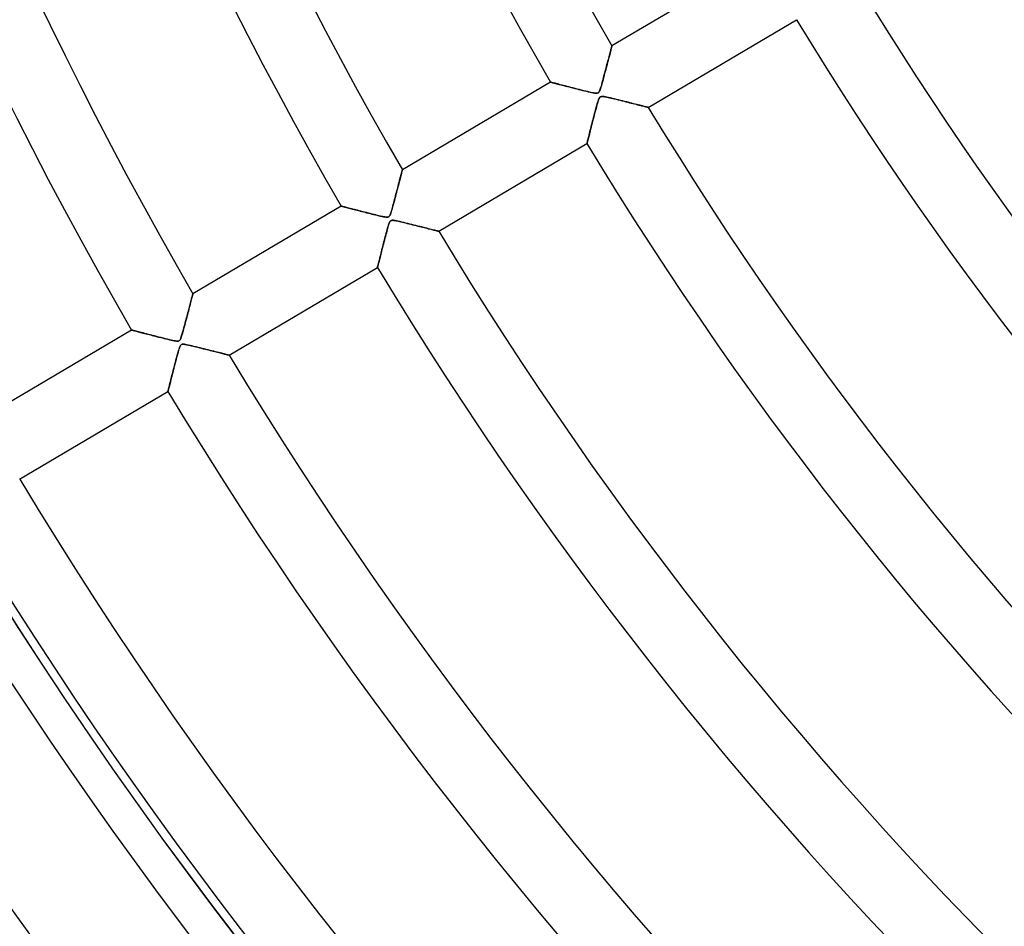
# Model space of a CAD drawing. Header units: millimetres. Extents: x -790 to 790, y -790 to 790.
# Tile 5 of 62: x -521 to -384, y -377 to -250. Entities that reach past the tile are written whole.
import ezdxf

# ---------------------------------------------------------------- set-up
doc = ezdxf.new("R2010")
doc.units = ezdxf.units.MM
doc.layers.add('HIDDEN', color=7, linetype='Continuous')
doc.layers.add('THICK', color=7, linetype='Continuous')

msp = doc.modelspace()

# ---------------------------------------------------------------- linework, layer by layer
at = {"layer": 'HIDDEN'}
for p, q in [((-438.6, -253.89), (-438.57, -253.78)), ((-438.57, -253.78), (-438.54, -253.69)), ((-438.54, -253.69), (-438.52, -253.61)), ((-438.52, -253.61), (-438.51, -253.56)), ((-438.51, -253.56), (-438.5, -253.53)), ((-438.5, -253.53), (-438.5, -253.52)), ((-438.95, -255.23), (-438.89, -255.02)), ((-438.89, -255.02), (-438.84, -254.83)), ((-438.84, -254.83), (-438.79, -254.64)), ((-438.79, -254.64), (-438.75, -254.47)), ((-438.75, -254.47), (-438.7, -254.3)), ((-438.7, -254.3), (-438.66, -254.15)), ((-438.66, -254.15), (-438.63, -254.01)), ((-438.63, -254.01), (-438.6, -253.89)), ((-439.32, -256.64), (-439.25, -256.38)), ((-439.25, -256.38), (-439.19, -256.13)), ((-439.19, -256.13), (-439.12, -255.89)), ((-439.12, -255.89), (-439.06, -255.66)), ((-439.06, -255.66), (-439, -255.44)), ((-439, -255.44), (-438.95, -255.23)), ((-439.68, -257.99), (-439.61, -257.72)), ((-439.61, -257.72), (-439.53, -257.45)), ((-439.53, -257.45), (-439.46, -257.17)), ((-439.46, -257.17), (-439.39, -256.9)), ((-439.39, -256.9), (-439.32, -256.64)), ((-447.09, -258.6), (-447.08, -258.6)), ((-447.08, -258.6), (-447.05, -258.61)), ((-447.05, -258.61), (-446.99, -258.62)), ((-446.99, -258.62), (-446.92, -258.64)), ((-446.92, -258.64), (-446.82, -258.67)), ((-446.82, -258.67), (-446.7, -258.7)), ((-446.7, -258.7), (-446.57, -258.73)), ((-446.57, -258.73), (-446.42, -258.77)), ((-446.42, -258.77), (-446.26, -258.82)), ((-446.26, -258.82), (-446.07, -258.86)), ((-446.07, -258.86), (-445.88, -258.91)), ((-445.88, -258.91), (-445.67, -258.97)), ((-445.67, -258.97), (-445.46, -259.02)), ((-445.46, -259.02), (-445.23, -259.08)), ((-445.23, -259.08), (-444.99, -259.14)), ((-444.99, -259.14), (-444.74, -259.21)), ((-444.74, -259.21), (-444.49, -259.27)), ((-444.49, -259.27), (-444.23, -259.34)), ((-440.08, -259.44), (-440.04, -259.29)), ((-440.04, -259.29), (-439.98, -259.11)), ((-439.98, -259.11), (-439.93, -258.92)), ((-439.93, -258.92), (-439.87, -258.71)), ((-439.87, -258.71), (-439.81, -258.48)), ((-439.81, -258.48), (-439.74, -258.24)), ((-439.74, -258.24), (-439.68, -257.99)), ((-444.23, -259.34), (-443.97, -259.41)), ((-443.97, -259.41), (-443.7, -259.47)), ((-443.7, -259.47), (-443.43, -259.54)), ((-443.43, -259.54), (-443.16, -259.61)), ((-443.16, -259.61), (-442.89, -259.68)), ((-442.89, -259.68), (-442.62, -259.75)), ((-442.62, -259.75), (-442.35, -259.82)), ((-442.35, -259.82), (-442.08, -259.88)), ((-442.08, -259.88), (-441.82, -259.94)), ((-441.82, -259.94), (-441.57, -260)), ((-441.57, -260), (-441.34, -260.05)), ((-441.34, -260.05), (-441.13, -260.1)), ((-441.13, -260.1), (-440.95, -260.13)), ((-440.95, -260.13), (-440.8, -260.15)), ((-440.8, -260.15), (-440.68, -260.16)), ((-440.68, -260.16), (-440.58, -260.15)), ((-440.58, -260.15), (-440.5, -260.13)), ((-440.5, -260.13), (-440.43, -260.1)), ((-440.43, -260.1), (-440.37, -260.06)), ((-440.37, -260.06), (-440.32, -260)), ((-440.32, -260), (-440.27, -259.92)), ((-440.27, -259.92), (-440.22, -259.82)), ((-440.22, -259.82), (-440.17, -259.7)), ((-440.14, -260.67), (-440.2, -260.73)), ((-440.17, -259.7), (-440.13, -259.58)), ((-440.07, -260.63), (-440.14, -260.67)), ((-440.13, -259.58), (-440.08, -259.44)), ((-439.98, -260.6), (-440.07, -260.63)), ((-439.87, -260.59), (-439.98, -260.6)), ((-439.74, -260.6), (-439.87, -260.59)), ((-439.59, -260.62), (-439.74, -260.6)), ((-439.41, -260.65), (-439.59, -260.62)), ((-439.2, -260.69), (-439.41, -260.65)), ((-438.97, -260.75), (-439.2, -260.69)), ((-440.66, -262.03), (-440.73, -262.29)), ((-440.6, -261.79), (-440.66, -262.03)), ((-440.53, -261.57), (-440.6, -261.79)), ((-440.48, -261.38), (-440.53, -261.57)), ((-440.42, -261.21), (-440.48, -261.38)), ((-440.37, -261.07), (-440.42, -261.21)), ((-440.32, -260.93), (-440.37, -261.07)), ((-440.26, -260.81), (-440.32, -260.93)), ((-440.2, -260.73), (-440.26, -260.81)), ((-438.72, -260.8), (-438.97, -260.75)), ((-438.44, -260.87), (-438.72, -260.8)), ((-438.15, -260.94), (-438.44, -260.87)), ((-437.86, -261.01), (-438.15, -260.94)), ((-437.58, -261.08), (-437.86, -261.01)), ((-437.3, -261.15), (-437.58, -261.08)), ((-437.02, -261.22), (-437.3, -261.15)), ((-436.75, -261.29), (-437.02, -261.22)), ((-436.48, -261.36), (-436.75, -261.29)), ((-436.22, -261.42), (-436.48, -261.36)), ((-435.96, -261.49), (-436.22, -261.42)), ((-435.71, -261.55), (-435.96, -261.49)), ((-435.47, -261.61), (-435.71, -261.55)), ((-435.24, -261.67), (-435.47, -261.61)), ((-435.02, -261.72), (-435.24, -261.67)), ((-434.8, -261.78), (-435.02, -261.72)), ((-434.6, -261.83), (-434.8, -261.78)), ((-434.41, -261.88), (-434.6, -261.83)), ((-434.23, -261.92), (-434.41, -261.88)), ((-434.06, -261.96), (-434.23, -261.92)), ((-433.92, -262), (-434.06, -261.96)), ((-433.79, -262.03), (-433.92, -262)), ((-433.67, -262.06), (-433.79, -262.03)), ((-433.58, -262.08), (-433.67, -262.06)), ((-440.97, -263.17), (-441.05, -263.48)), ((-440.88, -262.86), (-440.97, -263.17)), ((-440.81, -262.56), (-440.88, -262.86)), ((-440.73, -262.29), (-440.81, -262.56)), ((-433.5, -262.1), (-433.58, -262.08)), ((-433.45, -262.12), (-433.5, -262.1)), ((-433.42, -262.12), (-433.45, -262.12)), ((-433.41, -262.13), (-433.42, -262.12)), ((-441.35, -264.64), (-441.41, -264.9)), ((-441.27, -264.36), (-441.35, -264.64)), ((-441.2, -264.07), (-441.27, -264.36)), ((-441.13, -263.78), (-441.2, -264.07)), ((-441.05, -263.48), (-441.13, -263.78)), ((-441.71, -266.05), (-441.75, -266.24)), ((-441.65, -265.85), (-441.71, -266.05)), ((-441.6, -265.63), (-441.65, -265.85)), ((-441.54, -265.4), (-441.6, -265.63)), ((-441.48, -265.16), (-441.54, -265.4)), ((-441.41, -264.9), (-441.48, -265.16)), ((-441.99, -267.16), (-442, -267.2)), ((-442, -267.2), (-442, -267.21)), ((-441.97, -267.11), (-441.99, -267.16)), ((-441.96, -267.04), (-441.97, -267.11)), ((-441.93, -266.95), (-441.96, -267.04)), ((-441.91, -266.84), (-441.93, -266.95)), ((-441.87, -266.71), (-441.91, -266.84)), ((-441.84, -266.57), (-441.87, -266.71)), ((-441.8, -266.41), (-441.84, -266.57)), ((-441.75, -266.24), (-441.8, -266.41)), ((-468.1, -271.84), (-468.06, -271.68)), ((-468.06, -271.68), (-468.03, -271.54)), ((-468.03, -271.54), (-467.99, -271.41)), ((-467.99, -271.41), (-467.96, -271.29)), ((-467.96, -271.29), (-467.93, -271.19)), ((-467.93, -271.19), (-467.91, -271.1)), ((-467.91, -271.1), (-467.89, -271.02)), ((-467.89, -271.02), (-467.87, -270.96)), ((-467.87, -270.96), (-467.86, -270.91)), ((-467.86, -270.91), (-467.85, -270.89)), ((-467.85, -270.89), (-467.85, -270.88)), ((-468.44, -273.13), (-468.39, -272.92)), ((-468.39, -272.92), (-468.34, -272.72)), ((-468.34, -272.72), (-468.28, -272.53)), ((-468.28, -272.53), (-468.24, -272.34)), ((-468.24, -272.34), (-468.19, -272.17)), ((-468.19, -272.17), (-468.15, -272)), ((-468.15, -272), (-468.1, -271.84)), ((-468.81, -274.54), (-468.75, -274.29)), ((-468.75, -274.29), (-468.68, -274.04)), ((-468.68, -274.04), (-468.62, -273.8)), ((-468.62, -273.8), (-468.56, -273.57)), ((-468.56, -273.57), (-468.5, -273.35)), ((-468.5, -273.35), (-468.44, -273.13)), ((-469.19, -275.96), (-469.14, -275.75)), ((-469.14, -275.75), (-469.07, -275.52)), ((-469.07, -275.52), (-469.01, -275.29)), ((-469.01, -275.29), (-468.95, -275.04)), ((-468.95, -275.04), (-468.88, -274.79)), ((-468.88, -274.79), (-468.81, -274.54)), ((-476.44, -275.96), (-476.43, -275.96)), ((-476.43, -275.96), (-476.41, -275.97)), ((-476.41, -275.97), (-476.37, -275.98)), ((-476.37, -275.98), (-476.31, -275.99)), ((-476.31, -275.99), (-476.24, -276.01)), ((-476.24, -276.01), (-476.15, -276.03)), ((-476.15, -276.03), (-476.05, -276.06)), ((-476.05, -276.06), (-475.93, -276.09)), ((-475.93, -276.09), (-475.81, -276.12)), ((-475.81, -276.12), (-475.67, -276.16)), ((-475.67, -276.16), (-475.52, -276.2)), ((-475.52, -276.2), (-475.35, -276.24)), ((-475.35, -276.24), (-475.18, -276.28)), ((-475.18, -276.28), (-475, -276.33)), ((-475, -276.33), (-474.82, -276.38)), ((-474.82, -276.38), (-474.62, -276.43)), ((-474.62, -276.43), (-474.42, -276.48)), ((-474.42, -276.48), (-474.21, -276.54)), ((-474.21, -276.54), (-474, -276.59)), ((-474, -276.59), (-473.78, -276.65)), ((-473.78, -276.65), (-473.55, -276.71)), ((-473.55, -276.71), (-473.32, -276.76)), ((-473.32, -276.76), (-473.09, -276.82)), ((-473.09, -276.82), (-472.86, -276.88)), ((-472.86, -276.88), (-472.62, -276.94)), ((-472.62, -276.94), (-472.38, -277)), ((-472.38, -277), (-472.13, -277.07)), ((-472.13, -277.07), (-471.89, -277.13)), ((-471.89, -277.13), (-471.64, -277.19)), ((-471.64, -277.19), (-471.39, -277.25)), ((-471.39, -277.25), (-471.15, -277.31)), ((-469.61, -277.26), (-469.57, -277.17)), ((-469.57, -277.17), (-469.52, -277.06)), ((-469.52, -277.06), (-469.48, -276.94)), ((-469.48, -276.94), (-469.44, -276.82)), ((-469.44, -276.82), (-469.4, -276.68)), ((-469.4, -276.68), (-469.35, -276.53)), ((-469.35, -276.53), (-469.3, -276.35)), ((-469.3, -276.35), (-469.25, -276.17)), ((-469.25, -276.17), (-469.19, -275.96)), ((-471.15, -277.31), (-470.91, -277.36)), ((-470.91, -277.36), (-470.7, -277.41)), ((-470.7, -277.41), (-470.51, -277.45)), ((-470.51, -277.45), (-470.34, -277.48)), ((-470.34, -277.48), (-470.19, -277.5)), ((-470.19, -277.5), (-470.07, -277.51)), ((-470.07, -277.51), (-469.97, -277.51)), ((-469.97, -277.51), (-469.89, -277.5)), ((-469.89, -277.5), (-469.82, -277.48)), ((-469.78, -278.59), (-469.83, -278.73)), ((-469.82, -277.48), (-469.76, -277.45)), ((-469.74, -278.47), (-469.78, -278.59)), ((-469.76, -277.45), (-469.71, -277.4)), ((-469.69, -278.34), (-469.74, -278.47)), ((-469.71, -277.4), (-469.66, -277.34)), ((-469.65, -278.24), (-469.69, -278.34)), ((-469.66, -277.34), (-469.61, -277.26)), ((-469.6, -278.15), (-469.65, -278.24)), ((-469.55, -278.08), (-469.6, -278.15)), ((-469.49, -278.03), (-469.55, -278.08)), ((-469.43, -277.99), (-469.49, -278.03)), ((-469.36, -277.96), (-469.43, -277.99)), ((-469.27, -277.95), (-469.36, -277.96)), ((-469.16, -277.95), (-469.27, -277.95)), ((-469.03, -277.97), (-469.16, -277.95)), ((-468.87, -277.99), (-469.03, -277.97)), ((-468.68, -278.03), (-468.87, -277.99)), ((-468.47, -278.07), (-468.68, -278.03)), ((-468.22, -278.13), (-468.47, -278.07)), ((-467.95, -278.19), (-468.22, -278.13)), ((-467.66, -278.26), (-467.95, -278.19)), ((-467.37, -278.33), (-467.66, -278.26)), ((-467.08, -278.4), (-467.37, -278.33)), ((-466.79, -278.47), (-467.08, -278.4)), ((-466.51, -278.55), (-466.79, -278.47)), ((-466.23, -278.62), (-466.51, -278.55)), ((-465.95, -278.68), (-466.23, -278.62)), ((-470.17, -279.95), (-470.23, -280.21)), ((-470.1, -279.71), (-470.17, -279.95)), ((-470.04, -279.48), (-470.1, -279.71)), ((-469.98, -279.27), (-470.04, -279.48)), ((-469.93, -279.07), (-469.98, -279.27)), ((-469.88, -278.89), (-469.93, -279.07)), ((-469.83, -278.73), (-469.88, -278.89)), ((-465.68, -278.75), (-465.95, -278.68)), ((-465.42, -278.82), (-465.68, -278.75)), ((-465.16, -278.88), (-465.42, -278.82)), ((-464.91, -278.94), (-465.16, -278.88)), ((-464.67, -279.01), (-464.91, -278.94)), ((-464.44, -279.06), (-464.67, -279.01)), ((-464.22, -279.12), (-464.44, -279.06)), ((-464.01, -279.17), (-464.22, -279.12)), ((-463.81, -279.22), (-464.01, -279.17)), ((-463.62, -279.27), (-463.81, -279.22)), ((-463.45, -279.31), (-463.62, -279.27)), ((-463.3, -279.35), (-463.45, -279.31)), ((-463.16, -279.38), (-463.3, -279.35)), ((-463.04, -279.41), (-463.16, -279.38)), ((-462.94, -279.44), (-463.04, -279.41)), ((-462.86, -279.46), (-462.94, -279.44)), ((-462.81, -279.47), (-462.86, -279.46)), ((-462.77, -279.48), (-462.81, -279.47)), ((-462.76, -279.48), (-462.77, -279.48)), ((-470.51, -281.28), (-470.58, -281.53)), ((-470.44, -281.01), (-470.51, -281.28)), ((-470.37, -280.74), (-470.44, -281.01)), ((-470.3, -280.47), (-470.37, -280.74)), ((-470.23, -280.21), (-470.3, -280.47)), ((-470.88, -282.7), (-470.93, -282.91)), ((-470.82, -282.49), (-470.88, -282.7)), ((-470.77, -282.26), (-470.82, -282.49)), ((-470.71, -282.03), (-470.77, -282.26)), ((-470.64, -281.78), (-470.71, -282.03)), ((-470.58, -281.53), (-470.64, -281.78)), ((-471.23, -284.09), (-471.26, -284.21)), ((-471.2, -283.96), (-471.23, -284.09)), ((-471.16, -283.81), (-471.2, -283.96)), ((-471.12, -283.65), (-471.16, -283.81)), ((-471.08, -283.48), (-471.12, -283.65)), ((-471.03, -283.3), (-471.08, -283.48)), ((-470.98, -283.11), (-471.03, -283.3)), ((-470.93, -282.91), (-470.98, -283.11)), ((-471.34, -284.52), (-471.35, -284.55)), ((-471.35, -284.55), (-471.35, -284.57)), ((-471.33, -284.47), (-471.34, -284.52)), ((-471.31, -284.4), (-471.33, -284.47)), ((-471.29, -284.31), (-471.31, -284.4)), ((-471.26, -284.21), (-471.29, -284.31)), ((-497.22, -288.32), (-497.21, -288.27)), ((-497.21, -288.25), (-497.2, -288.24)), ((-497.21, -288.27), (-497.21, -288.25)), ((-497.58, -289.68), (-497.54, -289.51)), ((-497.54, -289.51), (-497.49, -289.34)), ((-497.49, -289.34), (-497.45, -289.18)), ((-497.45, -289.18), (-497.41, -289.03)), ((-497.41, -289.03), (-497.38, -288.89)), ((-497.38, -288.89), (-497.34, -288.76)), ((-497.34, -288.76), (-497.31, -288.64)), ((-497.31, -288.64), (-497.28, -288.54)), ((-497.28, -288.54), (-497.26, -288.45)), ((-497.26, -288.45), (-497.24, -288.37)), ((-497.24, -288.37), (-497.22, -288.32)), ((-497.96, -291.13), (-497.9, -290.9)), ((-497.9, -290.9), (-497.84, -290.68)), ((-497.84, -290.68), (-497.79, -290.46)), ((-497.79, -290.46), (-497.73, -290.26)), ((-497.73, -290.26), (-497.68, -290.06)), ((-497.68, -290.06), (-497.63, -289.87)), ((-497.63, -289.87), (-497.58, -289.68)), ((-498.35, -292.61), (-498.29, -292.36)), ((-498.29, -292.36), (-498.22, -292.11)), ((-498.22, -292.11), (-498.15, -291.86)), ((-498.15, -291.86), (-498.09, -291.61)), ((-498.09, -291.61), (-498.02, -291.37)), ((-498.02, -291.37), (-497.96, -291.13)), ((-505.79, -293.32), (-505.79, -293.32)), ((-505.79, -293.32), (-505.76, -293.33)), ((-505.76, -293.33), (-505.72, -293.34)), ((-505.72, -293.34), (-505.66, -293.35)), ((-505.66, -293.35), (-505.59, -293.37)), ((-505.59, -293.37), (-505.5, -293.39)), ((-505.5, -293.39), (-505.4, -293.42)), ((-505.4, -293.42), (-505.28, -293.45)), ((-505.28, -293.45), (-505.15, -293.48)), ((-505.15, -293.48), (-505.01, -293.52)), ((-505.01, -293.52), (-504.86, -293.56)), ((-504.86, -293.56), (-504.7, -293.6)), ((-504.7, -293.6), (-504.53, -293.65)), ((-504.53, -293.65), (-504.35, -293.69)), ((-504.35, -293.69), (-504.16, -293.74)), ((-504.16, -293.74), (-503.96, -293.79)), ((-503.96, -293.79), (-503.76, -293.84)), ((-498.69, -293.85), (-498.64, -293.68)), ((-498.64, -293.68), (-498.59, -293.49)), ((-498.59, -293.49), (-498.54, -293.29)), ((-498.54, -293.29), (-498.48, -293.07)), ((-498.48, -293.07), (-498.42, -292.84)), ((-498.42, -292.84), (-498.35, -292.61)), ((-503.76, -293.84), (-503.55, -293.9)), ((-503.55, -293.9), (-503.33, -293.95)), ((-503.33, -293.95), (-503.11, -294.01)), ((-503.11, -294.01), (-502.89, -294.07)), ((-502.89, -294.07), (-502.66, -294.13)), ((-502.66, -294.13), (-502.43, -294.19)), ((-502.43, -294.19), (-502.19, -294.25)), ((-502.19, -294.25), (-501.95, -294.31)), ((-501.95, -294.31), (-501.71, -294.37)), ((-501.71, -294.37), (-501.46, -294.43)), ((-501.46, -294.43), (-501.22, -294.49)), ((-501.22, -294.49), (-500.97, -294.55)), ((-500.97, -294.55), (-500.72, -294.61)), ((-500.72, -294.61), (-500.47, -294.67)), ((-500.47, -294.67), (-500.24, -294.73)), ((-500.24, -294.73), (-500.02, -294.77)), ((-500.02, -294.77), (-499.83, -294.81)), ((-499.83, -294.81), (-499.66, -294.84)), ((-499.66, -294.84), (-499.52, -294.86)), ((-499.52, -294.86), (-499.41, -294.87)), ((-499.41, -294.87), (-499.31, -294.87)), ((-499.31, -294.87), (-499.23, -294.86)), ((-499.23, -294.86), (-499.16, -294.83)), ((-499.16, -294.83), (-499.1, -294.8)), ((-499.1, -294.8), (-499.05, -294.75)), ((-499.05, -294.75), (-499, -294.69)), ((-499, -294.69), (-498.96, -294.61)), ((-498.96, -294.61), (-498.91, -294.51)), ((-498.91, -294.51), (-498.87, -294.4)), ((-498.87, -294.4), (-498.83, -294.28)), ((-498.83, -294.28), (-498.78, -294.15)), ((-498.78, -294.15), (-498.74, -294.01)), ((-498.74, -294.01), (-498.69, -293.85)), ((-499.26, -296.36), (-499.33, -296.61)), ((-499.2, -296.15), (-499.26, -296.36)), ((-499.14, -295.97), (-499.2, -296.15)), ((-499.09, -295.81), (-499.14, -295.97)), ((-499.04, -295.68), (-499.09, -295.81)), ((-498.99, -295.58), (-499.04, -295.68)), ((-498.94, -295.49), (-498.99, -295.58)), ((-498.89, -295.43), (-498.94, -295.49)), ((-498.84, -295.38), (-498.89, -295.43)), ((-498.78, -295.35), (-498.84, -295.38)), ((-498.7, -295.32), (-498.78, -295.35)), ((-498.62, -295.31), (-498.7, -295.32)), ((-498.52, -295.31), (-498.62, -295.31)), ((-498.39, -295.32), (-498.52, -295.31)), ((-498.24, -295.35), (-498.39, -295.32)), ((-498.06, -295.38), (-498.24, -295.35)), ((-497.84, -295.42), (-498.06, -295.38)), ((-497.6, -295.48), (-497.84, -295.42)), ((-497.33, -295.54), (-497.6, -295.48)), ((-497.05, -295.61), (-497.33, -295.54)), ((-496.75, -295.68), (-497.05, -295.61)), ((-496.46, -295.75), (-496.75, -295.68)), ((-496.17, -295.83), (-496.46, -295.75)), ((-495.89, -295.9), (-496.17, -295.83)), ((-495.61, -295.97), (-495.89, -295.9)), ((-495.33, -296.04), (-495.61, -295.97)), ((-495.06, -296.1), (-495.33, -296.04)), ((-494.8, -296.17), (-495.06, -296.1)), ((-494.54, -296.23), (-494.8, -296.17)), ((-494.29, -296.3), (-494.54, -296.23)), ((-494.05, -296.36), (-494.29, -296.3)), ((-493.81, -296.42), (-494.05, -296.36)), ((-493.59, -296.47), (-493.81, -296.42)), ((-493.37, -296.53), (-493.59, -296.47)), ((-493.17, -296.58), (-493.37, -296.53)), ((-499.64, -297.78), (-499.72, -298.1)), ((-499.56, -297.46), (-499.64, -297.78)), ((-499.48, -297.16), (-499.56, -297.46)), ((-499.4, -296.87), (-499.48, -297.16)), ((-499.33, -296.61), (-499.4, -296.87)), ((-492.99, -296.62), (-493.17, -296.58)), ((-492.81, -296.67), (-492.99, -296.62)), ((-492.66, -296.71), (-492.81, -296.67)), ((-492.52, -296.74), (-492.66, -296.71)), ((-492.4, -296.77), (-492.52, -296.74)), ((-492.3, -296.8), (-492.4, -296.77)), ((-492.22, -296.82), (-492.3, -296.8)), ((-492.16, -296.83), (-492.22, -296.82)), ((-492.12, -296.84), (-492.16, -296.83)), ((-492.11, -296.84), (-492.12, -296.84)), ((-500.03, -299.29), (-500.1, -299.56)), ((-499.96, -299.01), (-500.03, -299.29)), ((-499.88, -298.71), (-499.96, -299.01)), ((-499.81, -298.41), (-499.88, -298.71)), ((-499.72, -298.1), (-499.81, -298.41)), ((-500.35, -300.54), (-500.4, -300.74)), ((-500.29, -300.31), (-500.35, -300.54)), ((-500.23, -300.07), (-500.29, -300.31)), ((-500.17, -299.82), (-500.23, -300.07)), ((-500.1, -299.56), (-500.17, -299.82)), ((-500.69, -301.88), (-500.7, -301.91)), ((-500.7, -301.91), (-500.7, -301.92)), ((-500.68, -301.83), (-500.69, -301.88)), ((-500.66, -301.75), (-500.68, -301.83)), ((-500.64, -301.66), (-500.66, -301.75)), ((-500.61, -301.55), (-500.64, -301.66)), ((-500.58, -301.42), (-500.61, -301.55)), ((-500.54, -301.28), (-500.58, -301.42)), ((-500.5, -301.12), (-500.54, -301.28)), ((-500.45, -300.94), (-500.5, -301.12)), ((-500.4, -300.74), (-500.45, -300.94))]:
    msp.add_line(p, q, dxfattribs=at)
for radius, start, end in [(682, 179.99998, 0), (625, 179.99998, 0), (677.5, 180.00002, 0), (620, 199.42291, 234.79165), (619.99, 199.42262, 234.79136)]:
    msp.add_arc((0, 0), radius, start, end, dxfattribs=at)
at = {"layer": 'THICK'}
for p, q in [((-417.74, -241.24), (-438.5, -253.52)), ((-433.41, -262.13), (-412.65, -249.85)), ((-438.57, -253.78), (-438.6, -253.9)), ((-438.54, -253.69), (-438.57, -253.78)), ((-438.52, -253.61), (-438.54, -253.69)), ((-438.51, -253.56), (-438.52, -253.61)), ((-438.5, -253.53), (-438.51, -253.56)), ((-438.5, -253.52), (-438.5, -253.53)), ((-438.92, -255.12), (-438.98, -255.34)), ((-438.86, -254.91), (-438.92, -255.12)), ((-438.81, -254.7), (-438.86, -254.91)), ((-438.76, -254.51), (-438.81, -254.7)), ((-438.71, -254.34), (-438.76, -254.51)), ((-438.67, -254.17), (-438.71, -254.34)), ((-438.63, -254.03), (-438.67, -254.17)), ((-438.6, -253.9), (-438.63, -254.03)), ((-439.23, -256.32), (-439.3, -256.58)), ((-439.17, -256.06), (-439.23, -256.32)), ((-439.1, -255.82), (-439.17, -256.06)), ((-439.04, -255.58), (-439.1, -255.82)), ((-438.98, -255.34), (-439.04, -255.58)), ((-439.59, -257.68), (-439.67, -257.96)), ((-439.52, -257.4), (-439.59, -257.68)), ((-439.44, -257.12), (-439.52, -257.4)), ((-439.37, -256.85), (-439.44, -257.12)), ((-439.3, -256.58), (-439.37, -256.85)), ((-447.09, -258.6), (-467.85, -270.88)), ((-447.08, -258.6), (-447.09, -258.6)), ((-447.05, -258.61), (-447.08, -258.6)), ((-446.99, -258.62), (-447.05, -258.61)), ((-446.92, -258.64), (-446.99, -258.62)), ((-446.83, -258.67), (-446.92, -258.64)), ((-446.72, -258.69), (-446.83, -258.67)), ((-446.6, -258.73), (-446.72, -258.69)), ((-446.46, -258.76), (-446.6, -258.73)), ((-446.3, -258.8), (-446.46, -258.76)), ((-446.13, -258.85), (-446.3, -258.8)), ((-445.94, -258.9), (-446.13, -258.85)), ((-445.73, -258.95), (-445.94, -258.9)), ((-445.52, -259.01), (-445.73, -258.95)), ((-445.29, -259.07), (-445.52, -259.01)), ((-445.04, -259.13), (-445.29, -259.07)), ((-444.79, -259.2), (-445.04, -259.13)), ((-444.52, -259.26), (-444.79, -259.2)), ((-444.25, -259.34), (-444.52, -259.26)), ((-440.04, -259.29), (-440.1, -259.49)), ((-439.97, -259.06), (-440.04, -259.29)), ((-439.9, -258.81), (-439.97, -259.06)), ((-439.82, -258.53), (-439.9, -258.81)), ((-439.74, -258.25), (-439.82, -258.53)), ((-439.67, -257.96), (-439.74, -258.25)), ((-443.96, -259.41), (-444.25, -259.34)), ((-443.67, -259.48), (-443.96, -259.41)), ((-443.36, -259.56), (-443.67, -259.48)), ((-443.05, -259.64), (-443.36, -259.56)), ((-442.74, -259.72), (-443.05, -259.64)), ((-442.45, -259.79), (-442.74, -259.72)), ((-442.17, -259.86), (-442.45, -259.79)), ((-441.91, -259.92), (-442.17, -259.86)), ((-441.66, -259.98), (-441.91, -259.92)), ((-441.44, -260.03), (-441.66, -259.98)), ((-441.25, -260.07), (-441.44, -260.03)), ((-441.08, -260.11), (-441.25, -260.07)), ((-440.92, -260.13), (-441.08, -260.11)), ((-440.78, -260.15), (-440.92, -260.13)), ((-440.65, -260.16), (-440.78, -260.15)), ((-440.55, -260.15), (-440.65, -260.16)), ((-440.46, -260.12), (-440.55, -260.15)), ((-440.39, -260.08), (-440.46, -260.12)), ((-440.33, -260.01), (-440.39, -260.08)), ((-440.27, -259.92), (-440.33, -260.01)), ((-440.21, -259.8), (-440.27, -259.92)), ((-440.22, -260.76), (-440.17, -260.69)), ((-440.16, -259.66), (-440.21, -259.8)), ((-440.17, -260.69), (-440.11, -260.65)), ((-440.1, -259.49), (-440.16, -259.66)), ((-440.11, -260.65), (-440.04, -260.62)), ((-440.04, -260.62), (-439.97, -260.6)), ((-439.97, -260.6), (-439.87, -260.59)), ((-439.87, -260.59), (-439.76, -260.6)), ((-439.76, -260.6), (-439.64, -260.61)), ((-439.64, -260.61), (-439.5, -260.64)), ((-439.5, -260.64), (-439.36, -260.66)), ((-439.36, -260.66), (-439.21, -260.69)), ((-439.21, -260.69), (-439.03, -260.73)), ((-440.71, -262.2), (-440.64, -261.94)), ((-440.64, -261.94), (-440.57, -261.69)), ((-440.57, -261.69), (-440.5, -261.46)), ((-440.5, -261.46), (-440.44, -261.26)), ((-440.44, -261.26), (-440.38, -261.09)), ((-440.38, -261.09), (-440.33, -260.95)), ((-440.33, -260.95), (-440.28, -260.84)), ((-440.28, -260.84), (-440.22, -260.76)), ((-439.03, -260.73), (-438.83, -260.78)), ((-438.83, -260.78), (-438.62, -260.83)), ((-438.62, -260.83), (-438.39, -260.88)), ((-438.39, -260.88), (-438.15, -260.94)), ((-438.15, -260.94), (-437.89, -261)), ((-437.89, -261), (-437.63, -261.07)), ((-437.63, -261.07), (-437.35, -261.14)), ((-437.35, -261.14), (-437.07, -261.21)), ((-437.07, -261.21), (-436.8, -261.27)), ((-436.8, -261.27), (-436.54, -261.34)), ((-436.54, -261.34), (-436.28, -261.41)), ((-436.28, -261.41), (-436.03, -261.47)), ((-436.03, -261.47), (-435.79, -261.53)), ((-435.79, -261.53), (-435.56, -261.59)), ((-435.56, -261.59), (-435.34, -261.64)), ((-435.34, -261.64), (-435.12, -261.7)), ((-435.12, -261.7), (-434.92, -261.75)), ((-434.92, -261.75), (-434.72, -261.8)), ((-434.72, -261.8), (-434.54, -261.84)), ((-434.54, -261.84), (-434.36, -261.89)), ((-434.36, -261.89), (-434.2, -261.93)), ((-434.2, -261.93), (-434.04, -261.97)), ((-434.04, -261.97), (-433.9, -262)), ((-433.9, -262), (-433.78, -262.03)), ((-433.78, -262.03), (-433.67, -262.06)), ((-433.67, -262.06), (-433.58, -262.08)), ((-441.07, -263.55), (-441, -263.28)), ((-441, -263.28), (-440.92, -263.01)), ((-440.92, -263.01), (-440.85, -262.74)), ((-440.85, -262.74), (-440.78, -262.47)), ((-440.78, -262.47), (-440.71, -262.2)), ((-433.58, -262.08), (-433.5, -262.1)), ((-433.5, -262.1), (-433.45, -262.11)), ((-433.45, -262.11), (-433.42, -262.12)), ((-433.42, -262.12), (-433.41, -262.13)), ((-441.4, -264.86), (-441.34, -264.61)), ((-441.34, -264.61), (-441.27, -264.35)), ((-441.27, -264.35), (-441.2, -264.08)), ((-441.2, -264.08), (-441.13, -263.82)), ((-441.13, -263.82), (-441.07, -263.55)), ((-441.79, -266.37), (-441.74, -266.19)), ((-441.74, -266.19), (-441.69, -266)), ((-441.69, -266), (-441.64, -265.79)), ((-441.64, -265.79), (-441.58, -265.57)), ((-441.58, -265.57), (-441.53, -265.34)), ((-441.53, -265.34), (-441.46, -265.1)), ((-441.46, -265.1), (-441.4, -264.86)), ((-462.76, -279.48), (-442, -267.21)), ((-442, -267.2), (-441.99, -267.16)), ((-442, -267.21), (-442, -267.2)), ((-441.99, -267.16), (-441.97, -267.11)), ((-441.97, -267.11), (-441.95, -267.03)), ((-441.95, -267.03), (-441.93, -266.94)), ((-441.93, -266.94), (-441.9, -266.82)), ((-441.9, -266.82), (-441.87, -266.69)), ((-441.87, -266.69), (-441.83, -266.54)), ((-441.83, -266.54), (-441.79, -266.37)), ((-468.03, -271.57), (-468.08, -271.74)), ((-467.99, -271.41), (-468.03, -271.57)), ((-467.96, -271.27), (-467.99, -271.41)), ((-467.92, -271.16), (-467.96, -271.27)), ((-467.9, -271.06), (-467.92, -271.16)), ((-467.88, -270.98), (-467.9, -271.06)), ((-467.86, -270.92), (-467.88, -270.98)), ((-467.85, -270.89), (-467.86, -270.92)), ((-467.85, -270.88), (-467.85, -270.89)), ((-468.41, -273.02), (-468.48, -273.27)), ((-468.35, -272.78), (-468.41, -273.02)), ((-468.29, -272.55), (-468.35, -272.78)), ((-468.23, -272.33), (-468.29, -272.55)), ((-468.18, -272.12), (-468.23, -272.33)), ((-468.12, -271.92), (-468.18, -272.12)), ((-468.08, -271.74), (-468.12, -271.92)), ((-468.76, -274.33), (-468.83, -274.61)), ((-468.69, -274.06), (-468.76, -274.33)), ((-468.62, -273.79), (-468.69, -274.06)), ((-468.55, -273.53), (-468.62, -273.79)), ((-468.48, -273.27), (-468.55, -273.53)), ((-469.14, -275.76), (-469.22, -276.05)), ((-469.06, -275.47), (-469.14, -275.76)), ((-468.98, -275.18), (-469.06, -275.47)), ((-468.91, -274.9), (-468.98, -275.18)), ((-468.83, -274.61), (-468.91, -274.9)), ((-476.44, -275.96), (-497.2, -288.24)), ((-476.43, -275.96), (-476.44, -275.96)), ((-476.4, -275.97), (-476.43, -275.96)), ((-476.35, -275.98), (-476.4, -275.97)), ((-476.28, -276), (-476.35, -275.98)), ((-476.19, -276.02), (-476.28, -276)), ((-476.09, -276.05), (-476.19, -276.02)), ((-475.97, -276.08), (-476.09, -276.05)), ((-475.83, -276.12), (-475.97, -276.08)), ((-475.69, -276.15), (-475.83, -276.12)), ((-475.53, -276.2), (-475.69, -276.15)), ((-475.36, -276.24), (-475.53, -276.2)), ((-475.18, -276.29), (-475.36, -276.24)), ((-474.99, -276.34), (-475.18, -276.29)), ((-474.79, -276.39), (-474.99, -276.34)), ((-474.58, -276.44), (-474.79, -276.39)), ((-474.37, -276.5), (-474.58, -276.44)), ((-474.14, -276.55), (-474.37, -276.5)), ((-473.91, -276.61), (-474.14, -276.55)), ((-473.66, -276.68), (-473.91, -276.61)), ((-473.41, -276.74), (-473.66, -276.68)), ((-473.15, -276.81), (-473.41, -276.74)), ((-472.89, -276.87), (-473.15, -276.81)), ((-472.62, -276.94), (-472.89, -276.87)), ((-472.35, -277.01), (-472.62, -276.94)), ((-472.08, -277.08), (-472.35, -277.01)), ((-471.83, -277.14), (-472.08, -277.08)), ((-471.59, -277.2), (-471.83, -277.14)), ((-471.36, -277.26), (-471.59, -277.2)), ((-469.59, -277.22), (-469.64, -277.32)), ((-469.54, -277.1), (-469.59, -277.22)), ((-469.49, -276.95), (-469.54, -277.1)), ((-469.43, -276.77), (-469.49, -276.95)), ((-469.36, -276.56), (-469.43, -276.77)), ((-469.29, -276.32), (-469.36, -276.56)), ((-469.22, -276.05), (-469.29, -276.32)), ((-471.14, -277.31), (-471.36, -277.26)), ((-470.94, -277.36), (-471.14, -277.31)), ((-470.76, -277.4), (-470.94, -277.36)), ((-470.6, -277.43), (-470.76, -277.4)), ((-470.45, -277.46), (-470.6, -277.43)), ((-470.32, -277.48), (-470.45, -277.46)), ((-470.19, -277.5), (-470.32, -277.48)), ((-470.07, -277.51), (-470.19, -277.5)), ((-469.97, -277.51), (-470.07, -277.51)), ((-469.89, -277.5), (-469.97, -277.51)), ((-469.82, -277.48), (-469.89, -277.5)), ((-469.75, -277.44), (-469.82, -277.48)), ((-469.8, -278.64), (-469.74, -278.48)), ((-469.7, -277.39), (-469.75, -277.44)), ((-469.74, -278.48), (-469.69, -278.34)), ((-469.64, -277.32), (-469.7, -277.39)), ((-469.69, -278.34), (-469.64, -278.23)), ((-469.64, -278.23), (-469.6, -278.15)), ((-469.6, -278.15), (-469.55, -278.08)), ((-469.55, -278.08), (-469.49, -278.03)), ((-469.49, -278.03), (-469.44, -277.99)), ((-469.44, -277.99), (-469.37, -277.97)), ((-469.37, -277.97), (-469.3, -277.96)), ((-469.3, -277.96), (-469.21, -277.95)), ((-469.21, -277.95), (-469.1, -277.96)), ((-469.1, -277.96), (-468.98, -277.97)), ((-468.98, -277.97), (-468.86, -277.99)), ((-468.86, -277.99), (-468.73, -278.02)), ((-468.73, -278.02), (-468.59, -278.04)), ((-468.59, -278.04), (-468.43, -278.08)), ((-468.43, -278.08), (-468.26, -278.12)), ((-468.26, -278.12), (-468.07, -278.16)), ((-468.07, -278.16), (-467.86, -278.21)), ((-467.86, -278.21), (-467.65, -278.26)), ((-467.65, -278.26), (-467.42, -278.32)), ((-467.42, -278.32), (-467.18, -278.38)), ((-467.18, -278.38), (-466.94, -278.44)), ((-466.94, -278.44), (-466.68, -278.5)), ((-466.68, -278.5), (-466.43, -278.56)), ((-466.43, -278.56), (-466.18, -278.63)), ((-466.18, -278.63), (-465.93, -278.69)), ((-470.18, -280.01), (-470.12, -279.76)), ((-470.12, -279.76), (-470.05, -279.52)), ((-470.05, -279.52), (-469.98, -279.28)), ((-469.98, -279.28), (-469.92, -279.04)), ((-469.92, -279.04), (-469.86, -278.83)), ((-469.86, -278.83), (-469.8, -278.64)), ((-465.93, -278.69), (-465.7, -278.75)), ((-465.7, -278.75), (-465.46, -278.81)), ((-465.46, -278.81), (-465.24, -278.86)), ((-465.24, -278.86), (-465.02, -278.92)), ((-465.02, -278.92), (-464.81, -278.97)), ((-464.81, -278.97), (-464.61, -279.02)), ((-464.61, -279.02), (-464.42, -279.07)), ((-464.42, -279.07), (-464.23, -279.12)), ((-464.23, -279.12), (-464.05, -279.16)), ((-464.05, -279.16), (-463.88, -279.2)), ((-463.88, -279.2), (-463.72, -279.24)), ((-463.72, -279.24), (-463.57, -279.28)), ((-463.57, -279.28), (-463.43, -279.32)), ((-463.43, -279.32), (-463.3, -279.35)), ((-463.3, -279.35), (-463.18, -279.38)), ((-463.18, -279.38), (-463.07, -279.41)), ((-463.07, -279.41), (-462.98, -279.43)), ((-462.98, -279.43), (-462.9, -279.45)), ((-462.9, -279.45), (-462.84, -279.46)), ((-462.84, -279.46), (-462.8, -279.48)), ((-462.8, -279.48), (-462.77, -279.48)), ((-462.77, -279.48), (-462.76, -279.48)), ((-470.56, -281.45), (-470.5, -281.21)), ((-470.5, -281.21), (-470.43, -280.98)), ((-470.43, -280.98), (-470.37, -280.74)), ((-470.37, -280.74), (-470.31, -280.5)), ((-470.31, -280.5), (-470.25, -280.26)), ((-470.25, -280.26), (-470.18, -280.01)), ((-470.94, -282.94), (-470.89, -282.74)), ((-470.89, -282.74), (-470.84, -282.54)), ((-470.84, -282.54), (-470.78, -282.33)), ((-470.78, -282.33), (-470.73, -282.12)), ((-470.73, -282.12), (-470.67, -281.9)), ((-470.67, -281.9), (-470.61, -281.67)), ((-470.61, -281.67), (-470.56, -281.45)), ((-471.25, -284.17), (-471.22, -284.06)), ((-471.22, -284.06), (-471.19, -283.93)), ((-471.19, -283.93), (-471.15, -283.79)), ((-471.15, -283.79), (-471.12, -283.64)), ((-471.12, -283.64), (-471.08, -283.48)), ((-471.08, -283.48), (-471.03, -283.31)), ((-471.03, -283.31), (-470.99, -283.13)), ((-470.99, -283.13), (-470.94, -282.94)), ((-492.11, -296.84), (-471.35, -284.57)), ((-471.35, -284.56), (-471.34, -284.53)), ((-471.35, -284.57), (-471.35, -284.56)), ((-471.34, -284.53), (-471.33, -284.49)), ((-471.33, -284.49), (-471.32, -284.43)), ((-471.32, -284.43), (-471.3, -284.36)), ((-471.3, -284.36), (-471.28, -284.27)), ((-471.28, -284.27), (-471.25, -284.17)), ((-497.22, -288.28), (-497.23, -288.34)), ((-497.21, -288.25), (-497.22, -288.28)), ((-497.2, -288.24), (-497.21, -288.25)), ((-497.53, -289.49), (-497.59, -289.71)), ((-497.48, -289.29), (-497.53, -289.49)), ((-497.43, -289.11), (-497.48, -289.29)), ((-497.39, -288.94), (-497.43, -289.11)), ((-497.35, -288.78), (-497.39, -288.94)), ((-497.31, -288.64), (-497.35, -288.78)), ((-497.28, -288.52), (-497.31, -288.64)), ((-497.25, -288.42), (-497.28, -288.52)), ((-497.23, -288.34), (-497.25, -288.42)), ((-497.91, -290.91), (-497.97, -291.18)), ((-497.84, -290.66), (-497.91, -290.91)), ((-497.77, -290.41), (-497.84, -290.66)), ((-497.71, -290.16), (-497.77, -290.41)), ((-497.65, -289.93), (-497.71, -290.16)), ((-497.59, -289.71), (-497.65, -289.93)), ((-498.27, -292.29), (-498.34, -292.57)), ((-498.19, -292), (-498.27, -292.29)), ((-498.12, -291.72), (-498.19, -292)), ((-498.05, -291.45), (-498.12, -291.72)), ((-497.97, -291.18), (-498.05, -291.45)), ((-505.79, -293.32), (-526.56, -305.6)), ((-505.78, -293.32), (-505.79, -293.32)), ((-505.75, -293.33), (-505.78, -293.32)), ((-505.7, -293.34), (-505.75, -293.33)), ((-505.62, -293.36), (-505.7, -293.34)), ((-505.53, -293.39), (-505.62, -293.36)), ((-505.42, -293.41), (-505.53, -293.39)), ((-505.29, -293.45), (-505.42, -293.41)), ((-505.15, -293.49), (-505.29, -293.45)), ((-504.99, -293.53), (-505.15, -293.49)), ((-504.81, -293.57), (-504.99, -293.53)), ((-504.62, -293.62), (-504.81, -293.57)), ((-504.41, -293.68), (-504.62, -293.62)), ((-504.18, -293.73), (-504.41, -293.68)), ((-503.95, -293.8), (-504.18, -293.73)), ((-503.7, -293.86), (-503.95, -293.8)), ((-498.65, -293.7), (-498.72, -293.94)), ((-498.58, -293.44), (-498.65, -293.7)), ((-498.5, -293.15), (-498.58, -293.44)), ((-498.42, -292.86), (-498.5, -293.15)), ((-498.34, -292.57), (-498.42, -292.86)), ((-503.43, -293.93), (-503.7, -293.86)), ((-503.16, -294), (-503.43, -293.93)), ((-502.88, -294.07), (-503.16, -294)), ((-502.58, -294.15), (-502.88, -294.07)), ((-502.28, -294.22), (-502.58, -294.15)), ((-501.97, -294.3), (-502.28, -294.22)), ((-501.65, -294.38), (-501.97, -294.3)), ((-501.33, -294.46), (-501.65, -294.38)), ((-501.02, -294.54), (-501.33, -294.46)), ((-500.74, -294.61), (-501.02, -294.54)), ((-500.47, -294.67), (-500.74, -294.61)), ((-500.23, -294.73), (-500.47, -294.67)), ((-500.01, -294.78), (-500.23, -294.73)), ((-499.82, -294.82), (-500.01, -294.78)), ((-499.66, -294.84), (-499.82, -294.82)), ((-499.52, -294.86), (-499.66, -294.84)), ((-499.4, -294.87), (-499.52, -294.86)), ((-499.31, -294.87), (-499.4, -294.87)), ((-499.23, -294.86), (-499.31, -294.87)), ((-499.16, -294.83), (-499.23, -294.86)), ((-499.1, -294.8), (-499.16, -294.83)), ((-499.05, -294.75), (-499.1, -294.8)), ((-499, -294.68), (-499.05, -294.75)), ((-498.95, -294.59), (-499, -294.68)), ((-498.9, -294.47), (-498.95, -294.59)), ((-498.84, -294.33), (-498.9, -294.47)), ((-498.78, -294.15), (-498.84, -294.33)), ((-498.72, -293.94), (-498.78, -294.15)), ((-499.33, -296.6), (-499.26, -296.38)), ((-499.26, -296.38), (-499.2, -296.17)), ((-499.2, -296.17), (-499.14, -295.98)), ((-499.14, -295.98), (-499.09, -295.82)), ((-499.09, -295.82), (-499.04, -295.68)), ((-499.04, -295.68), (-498.99, -295.58)), ((-498.99, -295.58), (-498.94, -295.49)), ((-498.94, -295.49), (-498.89, -295.43)), ((-498.89, -295.43), (-498.84, -295.38)), ((-498.84, -295.38), (-498.78, -295.35)), ((-498.78, -295.35), (-498.71, -295.32)), ((-498.71, -295.32), (-498.63, -295.31)), ((-498.63, -295.31), (-498.54, -295.31)), ((-498.54, -295.31), (-498.43, -295.32)), ((-498.43, -295.32), (-498.31, -295.33)), ((-498.31, -295.33), (-498.19, -295.35)), ((-498.19, -295.35), (-498.06, -295.38)), ((-498.06, -295.38), (-497.92, -295.41)), ((-497.92, -295.41), (-497.75, -295.44)), ((-497.75, -295.44), (-497.58, -295.48)), ((-497.58, -295.48), (-497.38, -295.53)), ((-497.38, -295.53), (-497.18, -295.58)), ((-497.18, -295.58), (-496.96, -295.63)), ((-496.96, -295.63), (-496.73, -295.69)), ((-496.73, -295.69), (-496.5, -295.74)), ((-496.5, -295.74), (-496.25, -295.81)), ((-496.25, -295.81), (-496, -295.87)), ((-496, -295.87), (-495.74, -295.93)), ((-495.74, -295.93), (-495.49, -295.99)), ((-495.49, -295.99), (-495.25, -296.06)), ((-495.25, -296.06), (-495.01, -296.11)), ((-495.01, -296.11), (-494.78, -296.17)), ((-494.78, -296.17), (-494.56, -296.23)), ((-494.56, -296.23), (-494.35, -296.28)), ((-494.35, -296.28), (-494.14, -296.33)), ((-494.14, -296.33), (-493.94, -296.39)), ((-493.94, -296.39), (-493.75, -296.43)), ((-493.75, -296.43), (-493.56, -296.48)), ((-493.56, -296.48), (-493.39, -296.52)), ((-493.39, -296.52), (-493.22, -296.57)), ((-499.72, -298.08), (-499.66, -297.84)), ((-499.66, -297.84), (-499.59, -297.59)), ((-499.59, -297.59), (-499.53, -297.35)), ((-499.53, -297.35), (-499.46, -297.1)), ((-499.46, -297.1), (-499.39, -296.85)), ((-499.39, -296.85), (-499.33, -296.6)), ((-493.22, -296.57), (-493.06, -296.61)), ((-493.06, -296.61), (-492.91, -296.64)), ((-492.91, -296.64), (-492.77, -296.68)), ((-492.77, -296.68), (-492.64, -296.71)), ((-492.64, -296.71), (-492.52, -296.74)), ((-492.52, -296.74), (-492.42, -296.77)), ((-492.42, -296.77), (-492.33, -296.79)), ((-492.33, -296.79), (-492.25, -296.81)), ((-492.25, -296.81), (-492.19, -296.82)), ((-492.19, -296.82), (-492.15, -296.83)), ((-492.15, -296.83), (-492.12, -296.84)), ((-492.12, -296.84), (-492.11, -296.84)), ((-500.08, -299.46), (-500.02, -299.24)), ((-500.02, -299.24), (-499.96, -299.02)), ((-499.96, -299.02), (-499.9, -298.79)), ((-499.9, -298.79), (-499.84, -298.56)), ((-499.84, -298.56), (-499.78, -298.32)), ((-499.78, -298.32), (-499.72, -298.08)), ((-500.42, -300.83), (-500.38, -300.65)), ((-500.38, -300.65), (-500.34, -300.47)), ((-500.34, -300.47), (-500.29, -300.29)), ((-500.29, -300.29), (-500.24, -300.09)), ((-500.24, -300.09), (-500.19, -299.89)), ((-500.19, -299.89), (-500.13, -299.68)), ((-500.13, -299.68), (-500.08, -299.46)), ((-521.47, -314.2), (-500.7, -301.92)), ((-500.7, -301.89), (-500.68, -301.85)), ((-500.7, -301.92), (-500.7, -301.89)), ((-500.7, -301.92), (-500.7, -301.92)), ((-500.68, -301.85), (-500.67, -301.79)), ((-500.67, -301.79), (-500.65, -301.72)), ((-500.65, -301.72), (-500.63, -301.63)), ((-500.63, -301.63), (-500.6, -301.53)), ((-500.6, -301.53), (-500.57, -301.41)), ((-500.57, -301.41), (-500.54, -301.28)), ((-500.54, -301.28), (-500.5, -301.14)), ((-500.5, -301.14), (-500.47, -300.99)), ((-500.47, -300.99), (-500.42, -300.83))]:
    msp.add_line(p, q, dxfattribs=at)
for radius, start, end in [(732, 180.00002, 0), (677, 179.99998, 0), (584.69, 180.00002, 210.11), (574.71, 180.00002, 210.10152), (550.59, 180, 210.0797), (540.61, 180, 210.0701), (516.49, 180, 210.0453), (506.51, 180, 210.0344), (472.41, 211.2064, 269.3935), (482.39, 211.1939, 269.4061), (506.51, 211.1656, 269.4344), (516.49, 211.1547, 269.4453), (540.61, 211.1299, 269.4701), (550.59, 211.1203, 269.4797), (574.71, 211.09847, 269.50155), (584.69, 211.08999, 269.51003), (608.81, 211.07056, 269.52945), (618.79, 211.06294, 269.53701), (642.91, 211.04558, 269.55437), (652.89, 211.03877, 269.56119)]:
    msp.add_arc((0, 0), radius, start, end, dxfattribs=at)

doc.saveas('drawing.dxf')
